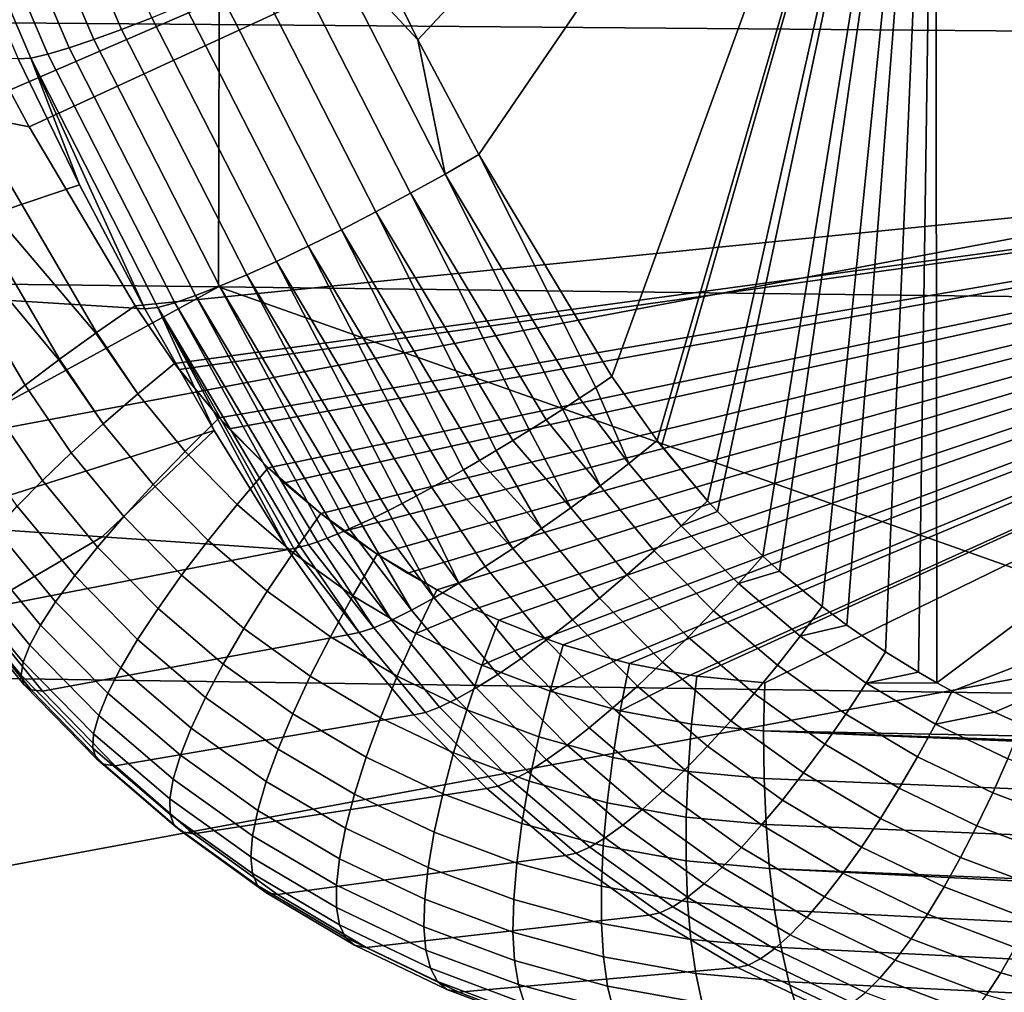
# Model space of a CAD drawing. Header units: metres. Extents: x -167 to 28, y -50 to 27.
# Tile 39 of 256: x -110.49 to -108.09, y -6.58 to -4.21. Entities that reach past the tile are written whole.
import ezdxf

# ---------------------------------------------------------------- set-up
doc = ezdxf.new("R2010")
doc.units = ezdxf.units.M
doc.layers.add('solid_12_065_011_XXX', color=7, linetype='CONTINUOUS')

msp = doc.modelspace()

# ---------------------------------------------------------------- linework, layer by layer
at = {"layer": 'solid_12_065_011_XXX'}
for points in [[(-110.650978, -4.116133, 175.22879), (-106.589455, -2.690446, 174.044479), (-110.510956, -4.386695, 175.19165)], [(-106.589455, -2.690446, 174.044479), (-110.462395, -4.475636, 175.178802), (-110.510956, -4.386695, 175.19165)], [(-106.589455, -2.690446, 174.044479), (-105.903053, -4.480141, 173.880936), (-110.204575, -4.912503, 175.110916), (-110.462395, -4.475636, 175.178802)], [(-109.654846, -3.979174, 179.814453), (-109.515388, -4.263647, 179.781662), (-108.254448, -2.914276, 179.447708)], [(-109.515388, -4.263647, 179.781662), (-109.366646, -4.54296, 179.746277), (-108.254448, -2.914276, 179.447708)], [(-109.366646, -4.54296, 179.746277), (-109.042732, -5.084294, 179.667694), (-108.254448, -2.914276, 179.447708)], [(-108.932396, -5.240681, 179.64035), (-108.254448, -2.914276, 179.447708), (-109.042732, -5.084294, 179.667694)], [(-108.932396, -5.240681, 179.64035), (-108.921875, -5.254239, 179.637711), (-108.254448, -2.914276, 179.447708)], [(-108.921875, -5.254239, 179.637711), (-108.809555, -5.387059, 179.609436), (-108.254448, -2.914276, 179.447708)], [(-108.809555, -5.387059, 179.609436), (-108.78537, -5.413125, 179.603287), (-108.254448, -2.914276, 179.447708)], [(-108.78537, -5.413125, 179.603287), (-108.675209, -5.522203, 179.575165), (-108.254448, -2.914276, 179.447708)], [(-108.675209, -5.522203, 179.575165), (-108.634422, -5.558995, 179.564697), (-108.254448, -2.914276, 179.447708)], [(-108.634422, -5.558995, 179.564697), (-108.530319, -5.645149, 179.537796), (-108.254448, -2.914276, 179.447708)], [(-108.530319, -5.645149, 179.537796), (-108.47049, -5.69009, 179.522263), (-108.254448, -2.914276, 179.447708)], [(-108.47049, -5.69009, 179.522263), (-108.375946, -5.754987, 179.497589), (-108.254448, -2.914276, 179.447708)], [(-108.375946, -5.754987, 179.497589), (-108.295235, -5.804942, 179.47641), (-108.254448, -2.914276, 179.447708)], [(-108.295235, -5.804942, 179.47641), (-108.250771, -5.830467, 179.464722), (-108.254448, -2.914276, 179.447708)], [(-108.254448, -2.914276, 179.447708), (-108.250771, -5.830467, 179.464722), (-105.968872, -4.114941, 178.862076), (-105.968513, -3.73424, 178.863525)], [(-110.980637, -3.166203, 116.259666), (-110.925461, -4.219628, 116.18045), (-105.488808, -4.263529, 114.783432), (-105.55555, -3.199338, 114.869484)], [(-110.502647, -3.621192, 179.733841), (-110.237762, -4.23883, 179.673996), (-110.163475, -4.210103, 179.728531), (-110.426735, -3.596582, 179.788147)], [(-110.571709, -3.642285, 179.669785), (-110.305489, -4.263433, 179.609772), (-110.237762, -4.23883, 179.673996), (-110.502647, -3.621192, 179.733841)], [(-110.632774, -3.659511, 179.597046), (-110.365524, -4.283506, 179.536896), (-110.305489, -4.263433, 179.609772), (-110.571709, -3.642285, 179.669785)], [(-110.68483, -3.672585, 179.516815), (-110.41687, -4.298716, 179.456589), (-110.365524, -4.283506, 179.536896), (-110.632774, -3.659511, 179.597046)], [(-110.458687, -4.308812, 179.370163), (-110.727028, -3.681289, 179.430435), (-110.757332, -3.681087, 179.349884), (-110.4897, -4.310255, 179.286591)], [(-110.727028, -3.681289, 179.430435), (-110.458687, -4.308812, 179.370163), (-110.41687, -4.298716, 179.456589), (-110.68483, -3.672585, 179.516815)], [(-114.784805, -4.807342, 95.636803), (-114.739647, -3.851622, 95.490051), (-109.998962, -3.898268, 93.837311), (-110.001625, -4.865628, 93.975845)], [(-110.001625, -4.865628, 93.975845), (-109.998962, -3.898268, 93.837311), (-105.25827, -3.944981, 92.184563), (-105.218452, -4.923999, 92.31488)], [(-109.739189, -4.023205, 179.830338), (-109.515388, -4.263647, 179.781662), (-109.654846, -3.979174, 179.814453)], [(-109.826431, -4.064338, 179.834213), (-109.533089, -4.637919, 179.765259), (-109.448784, -4.59103, 179.761856), (-109.739189, -4.023205, 179.830338)], [(-109.739189, -4.023205, 179.830338), (-109.448784, -4.59103, 179.761856), (-109.515388, -4.263647, 179.781662)], [(-109.913918, -4.104239, 179.825729), (-109.617767, -4.683388, 179.756317), (-109.533089, -4.637919, 179.765259), (-109.826431, -4.064338, 179.834213)], [(-110.000198, -4.142246, 179.805023), (-109.701416, -4.726681, 179.735199), (-109.617767, -4.683388, 179.756317), (-109.913918, -4.104239, 179.825729)], [(-108.213272, -5.85094, 179.454834), (-105.969826, -4.98147, 178.858261), (-105.968872, -4.114941, 178.862076), (-108.250771, -5.830467, 179.464722)], [(-110.083847, -4.17773, 179.772446), (-109.782654, -4.767084, 179.702225), (-109.701416, -4.726681, 179.735199), (-110.000198, -4.142246, 179.805023)], [(-110.163475, -4.210103, 179.728531), (-109.860123, -4.803926, 179.657974), (-109.782654, -4.767084, 179.702225), (-110.083847, -4.17773, 179.772446)], [(-105.488808, -4.263529, 114.783432), (-110.925461, -4.219628, 116.18045), (-110.852455, -5.271993, 116.077911)], [(-110.237762, -4.23883, 179.673996), (-109.932549, -4.836596, 179.603165), (-109.860123, -4.803926, 179.657974), (-110.163475, -4.210103, 179.728531)], [(-110.305489, -4.263433, 179.609772), (-109.998734, -4.864555, 179.538696), (-109.932549, -4.836596, 179.603165), (-110.237762, -4.23883, 179.673996)], [(-110.340347, -4.617538, 179.250702), (-110.4897, -4.310255, 179.286591), (-111.370361, -4.261992, 176.489624), (-111.071732, -4.864363, 176.409042)], [(-105.488808, -4.263529, 114.783432), (-110.852455, -5.271993, 116.077911), (-110.763664, -6.323331, 115.952431), (-105.400581, -5.326576, 114.671982)], [(-110.365524, -4.283506, 179.536896), (-110.057579, -4.887339, 179.465652), (-109.998734, -4.864555, 179.538696), (-110.305489, -4.263433, 179.609772)], [(-109.448784, -4.59103, 179.761856), (-109.366646, -4.54296, 179.746277), (-109.515388, -4.263647, 179.781662)], [(-110.41687, -4.298716, 179.456589), (-110.108101, -4.904569, 179.385223), (-110.057579, -4.887339, 179.465652), (-110.365524, -4.283506, 179.536896)], [(-110.458687, -4.308812, 179.370163), (-110.4897, -4.310255, 179.286591), (-110.340347, -4.617538, 179.250702)], [(-110.458687, -4.308812, 179.370163), (-110.149475, -4.915962, 179.298767), (-110.108101, -4.904569, 179.385223), (-110.41687, -4.298716, 179.456589)], [(-110.458687, -4.308812, 179.370163), (-110.340347, -4.617538, 179.250702), (-110.180878, -4.919446, 179.21199)], [(-110.458687, -4.308812, 179.370163), (-110.180878, -4.919446, 179.21199), (-110.149475, -4.915962, 179.298767)], [(-110.608635, -4.446749, 175.2276), (-110.510956, -4.386695, 175.19165), (-110.462395, -4.475636, 175.178802)], [(-110.608635, -4.446749, 175.2276), (-110.298203, -4.977053, 175.145615), (-110.300285, -4.978517, 175.146561), (-110.703247, -4.504896, 175.278015)], [(-110.298203, -4.977053, 175.145615), (-110.608635, -4.446749, 175.2276), (-110.462395, -4.475636, 175.178802), (-110.204575, -4.912503, 175.110916)], [(-105.903053, -4.480141, 173.880936), (-110.108238, -5.052477, 175.085541), (-110.204575, -4.912503, 175.110916)], [(-105.903053, -4.480141, 173.880936), (-110.096802, -5.067542, 175.08252), (-110.108238, -5.052477, 175.085541)], [(-105.903053, -4.480141, 173.880936), (-109.999664, -5.184825, 175.056747), (-110.096802, -5.067542, 175.08252)], [(-105.903053, -4.480141, 173.880936), (-109.975288, -5.211597, 175.050262), (-109.999664, -5.184825, 175.056747)], [(-105.903053, -4.480141, 173.880936), (-109.880615, -5.307045, 175.024994), (-109.975288, -5.211597, 175.050262)], [(-105.903053, -4.480141, 173.880936), (-109.841293, -5.343115, 175.014465), (-109.880615, -5.307045, 175.024994)], [(-105.903053, -4.480141, 173.880936), (-109.751938, -5.418273, 174.990494), (-109.841293, -5.343115, 175.014465)], [(-105.903053, -4.480141, 173.880936), (-109.696045, -5.460926, 174.975464), (-109.751938, -5.418273, 174.990494)], [(-105.903053, -4.480141, 173.880936), (-109.614624, -5.517662, 174.953506), (-109.696045, -5.460926, 174.975464)], [(-105.903053, -4.480141, 173.880936), (-109.540932, -5.563939, 174.933578), (-109.614624, -5.517662, 174.953506)], [(-105.903053, -4.480141, 173.880936), (-109.469673, -5.604472, 174.914276), (-109.540932, -5.563939, 174.933578)], [(-105.903053, -4.480141, 173.880936), (-109.377388, -5.651243, 174.889191), (-109.469673, -5.604472, 174.914276)], [(-105.903053, -4.480141, 173.880936), (-109.318184, -5.678048, 174.873077), (-109.377388, -5.651243, 174.889191)], [(-105.903053, -4.480141, 173.880936), (-109.206917, -5.722076, 174.842682), (-109.318184, -5.678048, 174.873077)], [(-105.903053, -4.480141, 173.880936), (-109.161285, -5.737838, 174.8302), (-109.206917, -5.722076, 174.842682)], [(-105.903053, -4.480141, 173.880936), (-109.031128, -5.775821, 174.794449), (-109.161285, -5.737838, 174.8302)], [(-105.903053, -4.480141, 173.880936), (-109.000168, -5.78338, 174.785919), (-109.031128, -5.775821, 174.794449)], [(-105.903053, -4.480141, 173.880936), (-108.851601, -5.81204, 174.744873), (-109.000168, -5.78338, 174.785919)], [(-105.903053, -4.480141, 173.880936), (-108.835991, -5.814333, 174.740555), (-108.851601, -5.81204, 174.744873)], [(-105.903053, -4.480141, 173.880936), (-108.670227, -5.830436, 174.694458), (-108.835991, -5.814333, 174.740555)], [(-108.672966, -5.948122, 174.704987), (-108.670227, -5.830436, 174.694458), (-105.903053, -4.480141, 173.880936), (-105.033592, -6.019714, 173.681107)], [(-110.703247, -4.504896, 175.278015), (-110.388855, -5.042124, 175.194809), (-110.390549, -5.043369, 175.195908), (-110.790901, -4.561156, 175.341446)], [(-110.703247, -4.504896, 175.278015), (-110.300285, -4.978517, 175.146561), (-110.388855, -5.042124, 175.194809)], [(-109.448784, -4.59103, 179.761856), (-109.121796, -5.137379, 179.682724), (-109.081955, -5.11088, 179.676727), (-109.366646, -4.54296, 179.746277)], [(-109.081955, -5.11088, 179.676727), (-109.042732, -5.084294, 179.667694), (-109.366646, -4.54296, 179.746277)], [(-110.548538, -5.164987, 175.331482), (-110.870316, -4.614694, 175.416962), (-110.790901, -4.561156, 175.341446), (-110.472717, -5.105081, 175.25708)], [(-110.790901, -4.561156, 175.341446), (-110.390549, -5.043369, 175.195908), (-110.472717, -5.105081, 175.25708)], [(-109.533089, -4.637919, 179.765259), (-109.202805, -5.189789, 179.685532), (-109.162125, -5.163715, 179.685669), (-109.448784, -4.59103, 179.761856)], [(-109.448784, -4.59103, 179.761856), (-109.162125, -5.163715, 179.685669), (-109.121796, -5.137379, 179.682724)], [(-110.180878, -4.919446, 179.21199), (-110.340347, -4.617538, 179.250702), (-111.071732, -4.864363, 176.409042)], [(-109.617767, -4.683388, 179.756317), (-109.284332, -5.24059, 179.676025), (-109.243477, -5.215376, 179.682327), (-109.533089, -4.637919, 179.765259)], [(-109.533089, -4.637919, 179.765259), (-109.243477, -5.215376, 179.682327), (-109.202805, -5.189789, 179.685532)], [(-109.701416, -4.726681, 179.735199), (-109.365021, -5.288939, 179.654373), (-109.324669, -5.265007, 179.666748), (-109.617767, -4.683388, 179.756317)], [(-109.617767, -4.683388, 179.756317), (-109.324669, -5.265007, 179.666748), (-109.284332, -5.24059, 179.676025)], [(-109.782654, -4.767084, 179.702225), (-109.443535, -5.334036, 179.620926), (-109.404366, -5.31179, 179.639206), (-109.701416, -4.726681, 179.735199)], [(-109.701416, -4.726681, 179.735199), (-109.404366, -5.31179, 179.639206), (-109.365021, -5.288939, 179.654373)], [(-109.860123, -4.803926, 179.657974), (-109.518578, -5.375134, 179.576233), (-109.481239, -5.354948, 179.600128), (-109.782654, -4.767084, 179.702225)], [(-109.782654, -4.767084, 179.702225), (-109.481239, -5.354948, 179.600128), (-109.443535, -5.334036, 179.620926)], [(-111.717056, -5.803256, 94.736252), (-114.784805, -4.807342, 95.636803), (-110.001625, -4.865628, 93.975845)], [(-109.554024, -5.393771, 179.550201), (-109.860123, -4.803926, 179.657974), (-109.932549, -4.836596, 179.603165), (-109.588905, -5.411552, 179.521057)], [(-109.860123, -4.803926, 179.657974), (-109.554024, -5.393771, 179.550201), (-109.518578, -5.375134, 179.576233)], [(-109.621513, -5.427615, 179.490219), (-109.932549, -4.836596, 179.603165), (-109.998734, -4.864555, 179.538696), (-109.653351, -5.442688, 179.456284)], [(-109.932549, -4.836596, 179.603165), (-109.621513, -5.427615, 179.490219), (-109.588905, -5.411552, 179.521057)], [(-107.165474, -5.869112, 93.16333), (-111.717056, -5.803256, 94.736252), (-110.001625, -4.865628, 93.975845)], [(-110.011536, -5.215576, 179.170364), (-110.180878, -4.919446, 179.21199), (-111.071732, -4.864363, 176.409042), (-110.73423, -5.444395, 176.318695)], [(-109.682602, -5.455921, 179.421188), (-109.998734, -4.864555, 179.538696), (-110.057579, -4.887339, 179.465652), (-109.710846, -5.468025, 179.383011)], [(-107.165474, -5.869112, 93.16333), (-110.001625, -4.865628, 93.975845), (-105.218452, -4.923999, 92.31488)], [(-109.998734, -4.864555, 179.538696), (-109.682602, -5.455921, 179.421188), (-109.653351, -5.442688, 179.456284)], [(-109.736259, -5.478223, 179.344238), (-110.057579, -4.887339, 179.465652), (-110.108101, -4.904569, 179.385223), (-109.760437, -5.487145, 179.302444)], [(-110.057579, -4.887339, 179.465652), (-109.736259, -5.478223, 179.344238), (-109.710846, -5.468025, 179.383011)], [(-110.197937, -5.126795, 175.119568), (-110.298203, -4.977053, 175.145615), (-110.204575, -4.912503, 175.110916), (-110.108238, -5.052477, 175.085541)], [(-110.149475, -4.915962, 179.298767), (-110.180878, -4.919446, 179.21199), (-110.011536, -5.215576, 179.170364)], [(-109.781624, -5.49415, 179.260651), (-110.108101, -4.904569, 179.385223), (-110.149475, -4.915962, 179.298767), (-109.801308, -5.49973, 179.215897)], [(-110.149475, -4.915962, 179.298767), (-110.011536, -5.215576, 179.170364), (-109.832535, -5.505572, 179.12587)], [(-110.149475, -4.915962, 179.298767), (-109.832535, -5.505572, 179.12587), (-109.817924, -5.50344, 179.171799)], [(-110.149475, -4.915962, 179.298767), (-109.817924, -5.50344, 179.171799), (-109.801308, -5.49973, 179.215897)], [(-110.108101, -4.904569, 179.385223), (-109.781624, -5.49415, 179.260651), (-109.760437, -5.487145, 179.302444)], [(-110.300285, -4.978517, 175.146561), (-110.197937, -5.126795, 175.119568), (-110.282318, -5.199795, 175.167267), (-110.388855, -5.042124, 175.194809)], [(-110.300285, -4.978517, 175.146561), (-110.298203, -4.977053, 175.145615), (-110.197937, -5.126795, 175.119568)], [(-108.213272, -5.85094, 179.454834), (-108.110596, -5.902273, 179.427689), (-105.969826, -4.98147, 178.858261)], [(-108.110596, -5.902273, 179.427689), (-108.043434, -5.932287, 179.409882), (-105.969826, -4.98147, 178.858261)], [(-110.390549, -5.043369, 175.195908), (-110.282318, -5.199795, 175.167267), (-110.36013, -5.270432, 175.227921), (-110.472717, -5.105081, 175.25708)], [(-110.390549, -5.043369, 175.195908), (-110.388855, -5.042124, 175.194809), (-110.282318, -5.199795, 175.167267)], [(-110.082642, -5.266888, 175.088974), (-110.197937, -5.126795, 175.119568), (-110.108238, -5.052477, 175.085541), (-109.999664, -5.184825, 175.056747)], [(-109.999664, -5.184825, 175.056747), (-110.108238, -5.052477, 175.085541), (-110.096802, -5.067542, 175.08252)], [(-109.001144, -5.296101, 179.653656), (-108.932396, -5.240681, 179.64035), (-109.042732, -5.084294, 179.667694), (-109.081955, -5.11088, 179.676727)], [(-110.472717, -5.105081, 175.25708), (-110.36013, -5.270432, 175.227921), (-110.430222, -5.337665, 175.300644), (-110.548538, -5.164987, 175.331482)], [(-110.197937, -5.126795, 175.119568), (-110.082642, -5.266888, 175.088974), (-110.160416, -5.347527, 175.134811), (-110.282318, -5.199795, 175.167267)], [(-109.081955, -5.11088, 179.676727), (-109.121796, -5.137379, 179.682724), (-109.001144, -5.296101, 179.653656)], [(-109.121796, -5.137379, 179.682724), (-109.162125, -5.163715, 179.685669), (-109.071678, -5.350785, 179.656509), (-109.001144, -5.296101, 179.653656)], [(-110.548538, -5.164987, 175.331482), (-110.430222, -5.337665, 175.300644), (-110.491577, -5.400504, 175.384369), (-110.615196, -5.220951, 175.416916)], [(-109.162125, -5.163715, 179.685669), (-109.202805, -5.189789, 179.685532), (-109.071678, -5.350785, 179.656509)], [(-110.282318, -5.199795, 175.167267), (-110.160416, -5.347527, 175.134811), (-110.231857, -5.425578, 175.193619), (-110.36013, -5.270432, 175.227921)], [(-109.956238, -5.396216, 175.055237), (-110.082642, -5.266888, 175.088974), (-109.999664, -5.184825, 175.056747), (-109.880615, -5.307045, 175.024994)], [(-109.880615, -5.307045, 175.024994), (-109.999664, -5.184825, 175.056747), (-109.975288, -5.211597, 175.050262)], [(-109.202805, -5.189789, 179.685532), (-109.243477, -5.215376, 179.682327), (-109.14296, -5.404025, 179.648849), (-109.071678, -5.350785, 179.656509)], [(-110.011536, -5.215576, 179.170364), (-110.73423, -5.444395, 176.318695), (-110.284828, -5.474884, 177.718063)], [(-110.011536, -5.215576, 179.170364), (-110.284828, -5.474884, 177.718063), (-109.832535, -5.505572, 179.12587)], [(-109.243477, -5.215376, 179.682327), (-109.284332, -5.24059, 179.676025), (-109.14296, -5.404025, 179.648849)], [(-109.284332, -5.24059, 179.676025), (-109.324669, -5.265007, 179.666748), (-109.213966, -5.455067, 179.630798), (-109.14296, -5.404025, 179.648849)], [(-108.873642, -5.448444, 179.621567), (-108.809555, -5.387059, 179.609436), (-108.932396, -5.240681, 179.64035), (-109.001144, -5.296101, 179.653656)], [(-108.932396, -5.240681, 179.64035), (-108.809555, -5.387059, 179.609436), (-108.921875, -5.254239, 179.637711)], [(-110.36013, -5.270432, 175.227921), (-110.231857, -5.425578, 175.193619), (-110.295914, -5.499897, 175.264511), (-110.430222, -5.337665, 175.300644)], [(-110.082642, -5.266888, 175.088974), (-109.956238, -5.396216, 175.055237), (-110.026802, -5.483846, 175.099075), (-110.160416, -5.347527, 175.134811)], [(-109.324669, -5.265007, 179.666748), (-109.365021, -5.288939, 179.654373), (-109.213966, -5.455067, 179.630798)], [(-109.365021, -5.288939, 179.654373), (-109.404366, -5.31179, 179.639206), (-109.283707, -5.503186, 179.6026), (-109.213966, -5.455067, 179.630798)], [(-108.939621, -5.50899, 179.623199), (-108.873642, -5.448444, 179.621567), (-109.001144, -5.296101, 179.653656), (-109.071678, -5.350785, 179.656509)], [(-109.819672, -5.513823, 175.018616), (-109.956238, -5.396216, 175.055237), (-109.880615, -5.307045, 175.024994), (-109.751938, -5.418273, 174.990494)], [(-109.751938, -5.418273, 174.990494), (-109.880615, -5.307045, 175.024994), (-109.841293, -5.343115, 175.014465)], [(-109.404366, -5.31179, 179.639206), (-109.443535, -5.334036, 179.620926), (-109.283707, -5.503186, 179.6026)], [(-105.400581, -5.326576, 114.671982), (-110.763664, -6.323331, 115.952431), (-110.658554, -7.373691, 115.803711), (-105.293266, -6.388539, 114.535576)], [(-110.430222, -5.337665, 175.300644), (-110.295914, -5.499897, 175.264511), (-110.351646, -5.569396, 175.346466), (-110.491577, -5.400504, 175.384369)], [(-110.160416, -5.347527, 175.134811), (-110.026802, -5.483846, 175.099075), (-110.091278, -5.568685, 175.155853), (-110.231857, -5.425578, 175.193619)], [(-109.443535, -5.334036, 179.620926), (-109.481239, -5.354948, 179.600128), (-109.351181, -5.547701, 179.564667), (-109.283707, -5.503186, 179.6026)], [(-109.481239, -5.354948, 179.600128), (-109.518578, -5.375134, 179.576233), (-109.415428, -5.587981, 179.517517), (-109.351181, -5.547701, 179.564667)], [(-109.006485, -5.56791, 179.614319), (-108.939621, -5.50899, 179.623199), (-109.071678, -5.350785, 179.656509), (-109.14296, -5.404025, 179.648849)], [(-109.956238, -5.396216, 175.055237), (-109.819672, -5.513823, 175.018616), (-109.882484, -5.607746, 175.060287), (-110.026802, -5.483846, 175.099075)], [(-109.554024, -5.393771, 179.550201), (-109.588905, -5.411552, 179.521057), (-109.475555, -5.623454, 179.461838), (-109.415428, -5.587981, 179.517517)], [(-109.518578, -5.375134, 179.576233), (-109.554024, -5.393771, 179.550201), (-109.415428, -5.587981, 179.517517)], [(-108.873642, -5.448444, 179.621567), (-108.78537, -5.413125, 179.603287), (-108.809555, -5.387059, 179.609436)], [(-110.491577, -5.400504, 175.384369), (-110.351646, -5.569396, 175.346466), (-110.398247, -5.633055, 175.438278), (-110.543282, -5.458026, 175.477859)], [(-109.673973, -5.618837, 174.97937), (-109.819672, -5.513823, 175.018616), (-109.751938, -5.418273, 174.990494), (-109.614624, -5.517662, 174.953506)], [(-109.614624, -5.517662, 174.953506), (-109.751938, -5.418273, 174.990494), (-109.696045, -5.460926, 174.975464)], [(-109.588905, -5.411552, 179.521057), (-109.621513, -5.427615, 179.490219), (-109.475555, -5.623454, 179.461838)], [(-109.07328, -5.624365, 179.595016), (-109.006485, -5.56791, 179.614319), (-109.14296, -5.404025, 179.648849), (-109.213966, -5.455067, 179.630798)], [(-108.734169, -5.589098, 179.585983), (-108.675209, -5.522203, 179.575165), (-108.78537, -5.413125, 179.603287), (-108.873642, -5.448444, 179.621567)], [(-110.591362, -5.653331, 176.277496), (-110.284828, -5.474884, 177.718063), (-110.73423, -5.444395, 176.318695)], [(-110.231857, -5.425578, 175.193619), (-110.091278, -5.568685, 175.155853), (-110.148735, -5.649495, 175.224762), (-110.295914, -5.499897, 175.264511)], [(-109.653351, -5.442688, 179.456284), (-109.682602, -5.455921, 179.421188), (-109.530701, -5.653618, 179.398407)], [(-109.621513, -5.427615, 179.490219), (-109.653351, -5.442688, 179.456284), (-109.530701, -5.653618, 179.398407), (-109.475555, -5.623454, 179.461838)], [(-110.543282, -5.458026, 175.477859), (-110.398247, -5.633055, 175.438278), (-110.435028, -5.689942, 175.538605), (-110.584579, -5.509382, 175.579742)], [(-109.710846, -5.468025, 179.383011), (-109.736259, -5.478223, 179.344238), (-109.580078, -5.678046, 179.32814)], [(-109.682602, -5.455921, 179.421188), (-109.710846, -5.468025, 179.383011), (-109.580078, -5.678046, 179.32814), (-109.530701, -5.653618, 179.398407)], [(-109.139061, -5.67755, 179.565582), (-109.07328, -5.624365, 179.595016), (-109.213966, -5.455067, 179.630798), (-109.283707, -5.503186, 179.6026)], [(-108.795113, -5.655085, 179.586273), (-108.734169, -5.589098, 179.585983), (-108.873642, -5.448444, 179.621567), (-108.939621, -5.50899, 179.623199)], [(-110.591362, -5.653331, 176.277496), (-109.832535, -5.505572, 179.12587), (-110.284828, -5.474884, 177.718063)], [(-110.026802, -5.483846, 175.099075), (-109.882484, -5.607746, 175.060287), (-109.939468, -5.698698, 175.114914), (-110.091278, -5.568685, 175.155853)], [(-109.781624, -5.49415, 179.260651), (-109.801308, -5.49973, 179.215897), (-109.658836, -5.708393, 179.171112), (-109.622993, -5.696391, 179.252014)], [(-109.760437, -5.487145, 179.302444), (-109.781624, -5.49415, 179.260651), (-109.622993, -5.696391, 179.252014)], [(-109.736259, -5.478223, 179.344238), (-109.760437, -5.487145, 179.302444), (-109.622993, -5.696391, 179.252014), (-109.580078, -5.678046, 179.32814)], [(-110.584579, -5.509382, 175.579742), (-110.435028, -5.689942, 175.538605), (-110.461449, -5.739224, 175.645966), (-110.614861, -5.553817, 175.688522)], [(-110.430183, -5.850717, 176.231018), (-109.687103, -5.71388, 179.086594), (-109.832535, -5.505572, 179.12587), (-110.591362, -5.653331, 176.277496)], [(-110.295914, -5.499897, 175.264511), (-110.148735, -5.649495, 175.224762), (-110.198318, -5.7251, 175.304794), (-110.351646, -5.569396, 175.346466)], [(-109.819672, -5.513823, 175.018616), (-109.673973, -5.618837, 174.97937), (-109.728546, -5.718314, 175.018753), (-109.882484, -5.607746, 175.060287)], [(-109.817924, -5.50344, 179.171799), (-109.832535, -5.505572, 179.12587), (-109.687103, -5.71388, 179.086594), (-109.658836, -5.708393, 179.171112)], [(-109.801308, -5.49973, 179.215897), (-109.817924, -5.50344, 179.171799), (-109.658836, -5.708393, 179.171112)], [(-109.520226, -5.710484, 174.937775), (-109.673973, -5.618837, 174.97937), (-109.614624, -5.517662, 174.953506), (-109.469673, -5.604472, 174.914276)], [(-109.469673, -5.604472, 174.914276), (-109.614624, -5.517662, 174.953506), (-109.540932, -5.563939, 174.933578)], [(-109.202881, -5.726705, 179.526443), (-109.139061, -5.67755, 179.565582), (-109.283707, -5.503186, 179.6026), (-109.351181, -5.547701, 179.564667)], [(-108.857101, -5.719275, 179.575989), (-108.795113, -5.655085, 179.586273), (-108.939621, -5.50899, 179.623199), (-109.006485, -5.56791, 179.614319)], [(-108.734169, -5.589098, 179.585983), (-108.634422, -5.558995, 179.564697), (-108.675209, -5.522203, 179.575165)], [(-110.614861, -5.553817, 175.688522), (-110.461449, -5.739224, 175.645966), (-110.477119, -5.780178, 175.758789), (-110.633675, -5.590676, 175.802582)], [(-109.263832, -5.771131, 179.478149), (-109.202881, -5.726705, 179.526443), (-109.351181, -5.547701, 179.564667), (-109.415428, -5.587981, 179.517517)], [(-108.58374, -5.717073, 179.54715), (-108.530319, -5.645149, 179.537796), (-108.634422, -5.558995, 179.564697), (-108.734169, -5.589098, 179.585983)], [(-110.351646, -5.569396, 175.346466), (-110.198318, -5.7251, 175.304794), (-110.239326, -5.794395, 175.394775), (-110.398247, -5.633055, 175.438278)], [(-110.091278, -5.568685, 175.155853), (-109.939468, -5.698698, 175.114914), (-109.989807, -5.785359, 175.181702), (-110.148735, -5.649495, 175.224762)], [(-109.321053, -5.810193, 179.421387), (-109.263832, -5.771131, 179.478149), (-109.415428, -5.587981, 179.517517), (-109.475555, -5.623454, 179.461838)], [(-108.919243, -5.780746, 179.555313), (-108.857101, -5.719275, 179.575989), (-109.006485, -5.56791, 179.614319), (-109.07328, -5.624365, 179.595016)], [(-108.639198, -5.788038, 179.545929), (-108.58374, -5.717073, 179.54715), (-108.734169, -5.589098, 179.585983), (-108.795113, -5.655085, 179.586273)], [(-110.633675, -5.590676, 175.802582), (-110.477119, -5.780178, 175.758789), (-110.481819, -5.812204, 175.875427), (-110.640747, -5.619417, 175.920258)], [(-109.882484, -5.607746, 175.060287), (-109.728546, -5.718314, 175.018753), (-109.777573, -5.814663, 175.071091), (-109.939468, -5.698698, 175.114914)], [(-109.520226, -5.710484, 174.937775), (-109.469673, -5.604472, 174.914276), (-109.377388, -5.651243, 174.889191)], [(-110.640747, -5.619417, 175.920258), (-110.481819, -5.812204, 175.875427), (-110.475479, -5.834834, 175.994186), (-110.635979, -5.639616, 176.03981)], [(-110.398247, -5.633055, 175.438278), (-110.239326, -5.794395, 175.394775), (-110.271141, -5.856372, 175.493393), (-110.435028, -5.689942, 175.538605)], [(-109.673973, -5.618837, 174.97937), (-109.520226, -5.710484, 174.937775), (-109.566154, -5.814739, 174.974762), (-109.728546, -5.718314, 175.018753)], [(-109.373718, -5.843335, 179.356964), (-109.321053, -5.810193, 179.421387), (-109.475555, -5.623454, 179.461838), (-109.530701, -5.653618, 179.398407)], [(-108.980652, -5.838618, 179.524521), (-108.919243, -5.780746, 179.555313), (-109.07328, -5.624365, 179.595016), (-109.139061, -5.67755, 179.565582)], [(-110.635979, -5.639616, 176.03981), (-110.475479, -5.834834, 175.994186), (-110.458183, -5.847734, 176.113297), (-110.619438, -5.650977, 176.15947)], [(-110.458183, -5.847734, 176.113297), (-110.430183, -5.850717, 176.231018), (-110.591362, -5.653331, 176.277496), (-110.619438, -5.650977, 176.15947)], [(-110.148735, -5.649495, 175.224762), (-109.989807, -5.785359, 175.181702), (-110.032768, -5.866473, 175.259659), (-110.198318, -5.7251, 175.304794)], [(-109.421074, -5.870083, 179.285812), (-109.373718, -5.843335, 179.356964), (-109.530701, -5.653618, 179.398407), (-109.580078, -5.678046, 179.32814)], [(-109.359589, -5.788084, 174.894119), (-109.520226, -5.710484, 174.937775), (-109.377388, -5.651243, 174.889191), (-109.318184, -5.678048, 174.873077)], [(-108.695877, -5.857043, 179.534134), (-108.639198, -5.788038, 179.545929), (-108.795113, -5.655085, 179.586273), (-108.857101, -5.719275, 179.575989)], [(-108.58374, -5.717073, 179.54715), (-108.47049, -5.69009, 179.522263), (-108.530319, -5.645149, 179.537796)], [(-109.462456, -5.890058, 179.208939), (-109.421074, -5.870083, 179.285812), (-109.580078, -5.678046, 179.32814), (-109.622993, -5.696391, 179.252014)], [(-109.359589, -5.788084, 174.894119), (-109.318184, -5.678048, 174.873077), (-109.206917, -5.722076, 174.842682)], [(-109.040451, -5.892059, 179.484055), (-108.980652, -5.838618, 179.524521), (-109.139061, -5.67755, 179.565582), (-109.202881, -5.726705, 179.526443)], [(-110.435028, -5.689942, 175.538605), (-110.271141, -5.856372, 175.493393), (-110.293312, -5.910126, 175.599228), (-110.461449, -5.739224, 175.645966)], [(-109.939468, -5.698698, 175.114914), (-109.777573, -5.814663, 175.071091), (-109.820351, -5.906495, 175.135605), (-109.989807, -5.785359, 175.181702)], [(-109.658836, -5.708393, 179.171112), (-109.687103, -5.71388, 179.086594), (-109.525017, -5.908642, 179.042465), (-109.497269, -5.902972, 179.127426)], [(-109.497269, -5.902972, 179.127426), (-109.462456, -5.890058, 179.208939), (-109.622993, -5.696391, 179.252014), (-109.658836, -5.708393, 179.171112)], [(-108.423401, -5.831436, 179.505325), (-108.375946, -5.754987, 179.497589), (-108.47049, -5.69009, 179.522263), (-108.58374, -5.717073, 179.54715)], [(-110.253265, -6.03291, 176.179993), (-109.525017, -5.908642, 179.042465), (-109.687103, -5.71388, 179.086594), (-110.430183, -5.850717, 176.231018)], [(-110.198318, -5.7251, 175.304794), (-110.032768, -5.866473, 175.259659), (-110.067734, -5.940863, 175.347672), (-110.239326, -5.794395, 175.394775)], [(-109.728546, -5.718314, 175.018753), (-109.566154, -5.814739, 174.974762), (-109.606819, -5.915734, 175.024673), (-109.777573, -5.814663, 175.071091)], [(-109.520226, -5.710484, 174.937775), (-109.359589, -5.788084, 174.894119), (-109.39653, -5.896313, 174.928604), (-109.566154, -5.814739, 174.974762)], [(-109.193268, -5.851062, 174.848694), (-109.359589, -5.788084, 174.894119), (-109.206917, -5.722076, 174.842682), (-109.161285, -5.737838, 174.8302)], [(-109.097771, -5.940304, 179.434509), (-109.040451, -5.892059, 179.484055), (-109.202881, -5.726705, 179.526443), (-109.263832, -5.771131, 179.478149)], [(-108.752953, -5.923094, 179.511932), (-108.695877, -5.857043, 179.534134), (-108.857101, -5.719275, 179.575989), (-108.919243, -5.780746, 179.555313)], [(-108.472969, -5.906872, 179.502457), (-108.423401, -5.831436, 179.505325), (-108.58374, -5.717073, 179.54715), (-108.639198, -5.788038, 179.545929)], [(-110.461449, -5.739224, 175.645966), (-110.293312, -5.910126, 175.599228), (-110.305511, -5.954874, 175.710709), (-110.477119, -5.780178, 175.758789)], [(-109.193268, -5.851062, 174.848694), (-109.161285, -5.737838, 174.8302), (-109.031128, -5.775821, 174.794449)], [(-108.423401, -5.831436, 179.505325), (-108.295235, -5.804942, 179.47641), (-108.375946, -5.754987, 179.497589)], [(-110.477119, -5.780178, 175.758789), (-110.305511, -5.954874, 175.710709), (-110.307564, -5.989963, 175.826218), (-110.481819, -5.812204, 175.875427)], [(-109.151794, -5.982661, 179.376572), (-109.097771, -5.940304, 179.434509), (-109.263832, -5.771131, 179.478149), (-109.321053, -5.810193, 179.421387)], [(-109.022507, -5.898949, 174.801804), (-109.193268, -5.851062, 174.848694), (-109.031128, -5.775821, 174.794449), (-109.000168, -5.78338, 174.785919)], [(-108.809608, -5.985239, 179.47966), (-108.752953, -5.923094, 179.511932), (-108.919243, -5.780746, 179.555313), (-108.980652, -5.838618, 179.524521)], [(-111.755157, -6.755394, 94.943283), (-111.717056, -5.803256, 94.736252), (-107.165474, -5.869112, 93.16333), (-107.144234, -6.832164, 93.35894)], [(-110.239326, -5.794395, 175.394775), (-110.067734, -5.940863, 175.347672), (-110.094185, -6.00745, 175.444473), (-110.271141, -5.856372, 175.493393)], [(-109.989807, -5.785359, 175.181702), (-109.820351, -5.906495, 175.135605), (-109.856255, -5.992484, 175.21138), (-110.032768, -5.866473, 175.259659)], [(-109.359589, -5.788084, 174.894119), (-109.193268, -5.851062, 174.848694), (-109.22094, -5.96244, 174.880585), (-109.39653, -5.896313, 174.928604)], [(-109.022507, -5.898949, 174.801804), (-109.000168, -5.78338, 174.785919), (-108.851601, -5.81204, 174.744873)], [(-108.523941, -5.9802, 179.489014), (-108.472969, -5.906872, 179.502457), (-108.639198, -5.788038, 179.545929), (-108.695877, -5.857043, 179.534134)], [(-108.423401, -5.831436, 179.505325), (-108.250771, -5.830467, 179.464722), (-108.295235, -5.804942, 179.47641)], [(-110.481819, -5.812204, 175.875427), (-110.307564, -5.989963, 175.826218), (-110.299438, -6.014882, 175.944092), (-110.475479, -5.834834, 175.994186)], [(-109.777573, -5.814663, 175.071091), (-109.606819, -5.915734, 175.024673), (-109.64164, -6.012022, 175.086823), (-109.820351, -5.906495, 175.135605)], [(-109.566154, -5.814739, 174.974762), (-109.39653, -5.896313, 174.928604), (-109.42849, -6.001176, 174.976013), (-109.606819, -5.915734, 175.024673)], [(-109.201744, -6.018521, 179.311096), (-109.151794, -5.982661, 179.376572), (-109.321053, -5.810193, 179.421387), (-109.373718, -5.843335, 179.356964)], [(-108.848579, -5.931387, 174.753784), (-109.022507, -5.898949, 174.801804), (-108.851601, -5.81204, 174.744873), (-108.835991, -5.814333, 174.740555)], [(-108.672966, -5.948122, 174.704987), (-108.848579, -5.931387, 174.753784), (-108.835991, -5.814333, 174.740555), (-108.670227, -5.830436, 174.694458)], [(-110.475479, -5.834834, 175.994186), (-110.299438, -6.014882, 175.944092), (-110.28125, -6.029268, 176.062592), (-110.458183, -5.847734, 176.113297)], [(-110.28125, -6.029268, 176.062592), (-110.253265, -6.03291, 176.179993), (-110.430183, -5.850717, 176.231018), (-110.458183, -5.847734, 176.113297)], [(-109.24691, -6.047371, 179.239014), (-109.201744, -6.018521, 179.311096), (-109.373718, -5.843335, 179.356964), (-109.421074, -5.870083, 179.285812)], [(-109.193268, -5.851062, 174.848694), (-109.022507, -5.898949, 174.801804), (-109.040703, -6.012637, 174.831055), (-109.22094, -5.96244, 174.880585)], [(-108.865028, -6.042579, 179.437775), (-108.809608, -5.985239, 179.47966), (-108.980652, -5.838618, 179.524521), (-109.040451, -5.892059, 179.484055)], [(-108.297676, -6.010748, 179.456207), (-108.254364, -5.931383, 179.460846), (-108.423401, -5.831436, 179.505325), (-108.472969, -5.906872, 179.502457)], [(-108.254364, -5.931383, 179.460846), (-108.213272, -5.85094, 179.454834), (-108.250771, -5.830467, 179.464722), (-108.423401, -5.831436, 179.505325)], [(-108.254364, -5.931383, 179.460846), (-108.110596, -5.902273, 179.427689), (-108.213272, -5.85094, 179.454834)], [(-110.271141, -5.856372, 175.493393), (-110.094185, -6.00745, 175.444473), (-110.11174, -6.065269, 175.548645), (-110.293312, -5.910126, 175.599228)], [(-110.032768, -5.866473, 175.259659), (-109.856255, -5.992484, 175.21138), (-109.884773, -6.071391, 175.297318), (-110.067734, -5.940863, 175.347672)], [(-109.286644, -6.068797, 179.161362), (-109.24691, -6.047371, 179.239014), (-109.421074, -5.870083, 179.285812), (-109.462456, -5.890058, 179.208939)], [(-108.575577, -6.050356, 179.465195), (-108.523941, -5.9802, 179.489014), (-108.695877, -5.857043, 179.534134), (-108.752953, -5.923094, 179.511932)], [(-109.320366, -6.082491, 179.079239), (-109.286644, -6.068797, 179.161362), (-109.462456, -5.890058, 179.208939), (-109.497269, -5.902972, 179.127426)], [(-109.39653, -5.896313, 174.928604), (-109.22094, -5.96244, 174.880585), (-109.243927, -6.070371, 174.925415), (-109.42849, -6.001176, 174.976013)], [(-108.918404, -6.09429, 179.386887), (-108.865028, -6.042579, 179.437775), (-109.040451, -5.892059, 179.484055), (-109.097771, -5.940304, 179.434509)], [(-109.022507, -5.898949, 174.801804), (-108.848579, -5.931387, 174.753784), (-108.857162, -6.046534, 174.780334), (-109.040703, -6.012637, 174.831055)], [(-110.293312, -5.910126, 175.599228), (-110.11174, -6.065269, 175.548645), (-110.120155, -6.113481, 175.658691), (-110.305511, -5.954874, 175.710709)], [(-110.061905, -6.19856, 176.124786), (-109.347603, -6.088257, 178.993851), (-109.525017, -5.908642, 179.042465), (-110.253265, -6.03291, 176.179993)], [(-109.820351, -5.906495, 175.135605), (-109.64164, -6.012022, 175.086823), (-109.67012, -6.102219, 175.160309), (-109.856255, -5.992484, 175.21138)], [(-109.606819, -5.915734, 175.024673), (-109.42849, -6.001176, 174.976013), (-109.455032, -6.101177, 175.03569), (-109.64164, -6.012022, 175.086823)], [(-109.497269, -5.902972, 179.127426), (-109.525017, -5.908642, 179.042465), (-109.347603, -6.088257, 178.993851), (-109.320366, -6.082491, 179.079239)], [(-108.627121, -6.116324, 179.431335), (-108.575577, -6.050356, 179.465195), (-108.752953, -5.923094, 179.511932), (-108.809608, -5.985239, 179.47966)], [(-108.34259, -6.08787, 179.440994), (-108.297676, -6.010748, 179.456207), (-108.472969, -5.906872, 179.502457), (-108.523941, -5.9802, 179.489014)], [(-108.077881, -6.016132, 179.414047), (-108.043434, -5.932287, 179.409882), (-108.110596, -5.902273, 179.427689), (-108.254364, -5.931383, 179.460846)], [(-110.067734, -5.940863, 175.347672), (-109.884773, -6.071391, 175.297318), (-109.905495, -6.142076, 175.392181), (-110.094185, -6.00745, 175.444473)], [(-108.968971, -6.139624, 179.327713), (-108.918404, -6.09429, 179.386887), (-109.097771, -5.940304, 179.434509), (-109.151794, -5.982661, 179.376572)], [(-108.848579, -5.931387, 174.753784), (-108.672966, -5.948122, 174.704987), (-108.67189, -6.063876, 174.728821), (-108.857162, -6.046534, 174.780334)], [(-108.672966, -5.948122, 174.704987), (-105.033592, -6.019714, 173.681107), (-101.375748, -6.20982, 172.664246)], [(-108.672966, -5.948122, 174.704987), (-101.375748, -6.20982, 172.664246), (-100.088951, -6.276625, 172.307053)], [(-108.672966, -5.948122, 174.704987), (-100.088951, -6.276625, 172.307053), (-97.72522, -6.399237, 171.651535)], [(-108.67189, -6.063876, 174.728821), (-108.672966, -5.948122, 174.704987), (-97.72522, -6.399237, 171.651535), (-97.726585, -6.513387, 171.666153)], [(-108.114609, -6.098849, 179.407532), (-108.077881, -6.016132, 179.414047), (-108.254364, -5.931383, 179.460846), (-108.297676, -6.010748, 179.456207)], [(-110.305511, -5.954874, 175.710709), (-110.120155, -6.113481, 175.658691), (-110.119293, -6.151386, 175.772995), (-110.307564, -5.989963, 175.826218)], [(-109.22094, -5.96244, 174.880585), (-109.040703, -6.012637, 174.831055), (-109.05452, -6.122818, 174.873245), (-109.243927, -6.070371, 174.925415)], [(-110.307564, -5.989963, 175.826218), (-110.119293, -6.151386, 175.772995), (-110.109184, -6.178435, 175.889908), (-110.299438, -6.014882, 175.944092)], [(-109.856255, -5.992484, 175.21138), (-109.67012, -6.102219, 175.160309), (-109.691841, -6.185033, 175.244064), (-109.884773, -6.071391, 175.297318)], [(-109.015999, -6.177927, 179.261124), (-108.968971, -6.139624, 179.327713), (-109.151794, -5.982661, 179.376572), (-109.201744, -6.018521, 179.311096)], [(-108.677841, -6.177147, 179.387924), (-108.627121, -6.116324, 179.431335), (-108.809608, -5.985239, 179.47966), (-108.865028, -6.042579, 179.437775)], [(-108.388443, -6.161625, 179.415436), (-108.34259, -6.08787, 179.440994), (-108.523941, -5.9802, 179.489014), (-108.575577, -6.050356, 179.465195)], [(-110.299438, -6.014882, 175.944092), (-110.109184, -6.178435, 175.889908), (-110.089958, -6.194236, 176.007736), (-110.28125, -6.029268, 176.062592)], [(-110.094185, -6.00745, 175.444473), (-109.905495, -6.142076, 175.392181), (-109.918114, -6.203521, 175.494614), (-110.11174, -6.065269, 175.548645)], [(-109.64164, -6.012022, 175.086823), (-109.455032, -6.101177, 175.03569), (-109.475761, -6.194889, 175.106796), (-109.67012, -6.102219, 175.160309)], [(-109.42849, -6.001176, 174.976013), (-109.243927, -6.070371, 174.925415), (-109.261917, -6.173321, 174.982559), (-109.455032, -6.101177, 175.03569)], [(-109.058807, -6.208649, 179.188065), (-109.015999, -6.177927, 179.261124), (-109.201744, -6.018521, 179.311096), (-109.24691, -6.047371, 179.239014)], [(-109.040703, -6.012637, 174.831055), (-108.857162, -6.046534, 174.780334), (-108.861671, -6.158142, 174.819839), (-109.05452, -6.122818, 174.873245)], [(-108.153152, -6.179203, 179.390442), (-108.114609, -6.098849, 179.407532), (-108.297676, -6.010748, 179.456207), (-108.34259, -6.08787, 179.440994)], [(-107.925079, -6.170496, 179.356796), (-107.895187, -6.085035, 179.36528), (-108.077881, -6.016132, 179.414047), (-108.114609, -6.098849, 179.407532)], [(-110.089958, -6.194236, 176.007736), (-110.061905, -6.19856, 176.124786), (-110.253265, -6.03291, 176.179993), (-110.28125, -6.029268, 176.062592)], [(-108.726997, -6.231943, 179.335602), (-108.677841, -6.177147, 179.387924), (-108.865028, -6.042579, 179.437775), (-108.918404, -6.09429, 179.386887)], [(-110.11174, -6.065269, 175.548645), (-109.918114, -6.203521, 175.494614), (-109.922447, -6.254839, 175.603119), (-110.120155, -6.113481, 175.658691)], [(-109.129387, -6.245687, 179.026871), (-109.096786, -6.231345, 179.109619), (-109.286644, -6.068797, 179.161362), (-109.320366, -6.082491, 179.079239)], [(-109.096786, -6.231345, 179.109619), (-109.058807, -6.208649, 179.188065), (-109.24691, -6.047371, 179.239014), (-109.286644, -6.068797, 179.161362)], [(-108.857162, -6.046534, 174.780334), (-108.67189, -6.063876, 174.728821), (-108.66703, -6.176083, 174.76561), (-108.861671, -6.158142, 174.819839)], [(-108.66703, -6.176083, 174.76561), (-108.67189, -6.063876, 174.728821), (-97.726585, -6.513387, 171.666153), (-97.724434, -6.625123, 171.693314)], [(-108.434578, -6.230938, 179.379883), (-108.388443, -6.161625, 179.415436), (-108.575577, -6.050356, 179.465195), (-108.627121, -6.116324, 179.431335)], [(-109.857536, -6.346436, 176.065781), (-109.156128, -6.251474, 178.941055), (-109.347603, -6.088257, 178.993851), (-110.061905, -6.19856, 176.124786)], [(-109.884773, -6.071391, 175.297318), (-109.691841, -6.185033, 175.244064), (-109.706505, -6.259275, 175.336914), (-109.905495, -6.142076, 175.392181)], [(-109.320366, -6.082491, 179.079239), (-109.347603, -6.088257, 178.993851), (-109.156128, -6.251474, 178.941055), (-109.129387, -6.245687, 179.026871)], [(-109.243927, -6.070371, 174.925415), (-109.05452, -6.122818, 174.873245), (-109.063759, -6.227939, 174.927795), (-109.261917, -6.173321, 174.982559)], [(-108.19294, -6.256018, 179.363052), (-108.153152, -6.179203, 179.390442), (-108.34259, -6.08787, 179.440994), (-108.388443, -6.161625, 179.415436)], [(-110.120155, -6.113481, 175.658691), (-109.922447, -6.254839, 175.603119), (-109.918442, -6.29529, 175.716125), (-110.119293, -6.151386, 175.772995)], [(-109.67012, -6.102219, 175.160309), (-109.475761, -6.194889, 175.106796), (-109.490395, -6.280974, 175.188293), (-109.691841, -6.185033, 175.244064)], [(-109.455032, -6.101177, 175.03569), (-109.261917, -6.173321, 174.982559), (-109.274651, -6.269831, 175.051208), (-109.475761, -6.194889, 175.106796)], [(-108.773872, -6.279917, 179.275131), (-108.726997, -6.231943, 179.335602), (-108.918404, -6.09429, 179.386887), (-108.968971, -6.139624, 179.327713)], [(-108.480316, -6.294799, 179.334885), (-108.434578, -6.230938, 179.379883), (-108.627121, -6.116324, 179.431335), (-108.677841, -6.177147, 179.387924)], [(-107.956985, -6.253491, 179.337753), (-107.925079, -6.170496, 179.356796), (-108.114609, -6.098849, 179.407532), (-108.153152, -6.179203, 179.390442)], [(-109.05452, -6.122818, 174.873245), (-108.861671, -6.158142, 174.819839), (-108.86203, -6.264645, 174.87175), (-109.063759, -6.227939, 174.927795)], [(-108.81778, -6.320374, 179.207367), (-108.773872, -6.279917, 179.275131), (-108.968971, -6.139624, 179.327713), (-109.015999, -6.177927, 179.261124)], [(-110.119293, -6.151386, 175.772995), (-109.918442, -6.29529, 175.716125), (-109.906151, -6.32429, 175.832031), (-110.109184, -6.178435, 175.889908)], [(-109.905495, -6.142076, 175.392181), (-109.706505, -6.259275, 175.336914), (-109.71389, -6.323881, 175.4375), (-109.918114, -6.203521, 175.494614)], [(-108.861671, -6.158142, 174.819839), (-108.66703, -6.176083, 174.76561), (-108.658447, -6.283175, 174.814865), (-108.86203, -6.264645, 174.87175)], [(-108.233383, -6.328168, 179.325729), (-108.19294, -6.256018, 179.363052), (-108.388443, -6.161625, 179.415436), (-108.434578, -6.230938, 179.379883)], [(-110.109184, -6.178435, 175.889908), (-109.906151, -6.32429, 175.832031), (-109.88575, -6.341421, 175.949142), (-110.089958, -6.194236, 176.007736)], [(-109.691841, -6.185033, 175.244064), (-109.490395, -6.280974, 175.188293), (-109.498718, -6.358206, 175.279022), (-109.706505, -6.259275, 175.336914)], [(-109.261917, -6.173321, 174.982559), (-109.063759, -6.227939, 174.927795), (-109.068298, -6.326516, 174.993927), (-109.274651, -6.269831, 175.051208)], [(-108.858101, -6.352727, 179.133316), (-108.81778, -6.320374, 179.207367), (-109.015999, -6.177927, 179.261124), (-109.058807, -6.208649, 179.188065)], [(-108.525002, -6.352278, 179.281067), (-108.480316, -6.294799, 179.334885), (-108.677841, -6.177147, 179.387924), (-108.726997, -6.231943, 179.335602)], [(-108.658447, -6.283175, 174.814865), (-108.66703, -6.176083, 174.76561), (-97.724434, -6.625123, 171.693314), (-97.718735, -6.733053, 171.73262)], [(-107.990448, -6.332801, 179.308441), (-107.956985, -6.253491, 179.337753), (-108.153152, -6.179203, 179.390442), (-108.19294, -6.256018, 179.363052)], [(-109.88575, -6.341421, 175.949142), (-109.857536, -6.346436, 176.065781), (-110.061905, -6.19856, 176.124786), (-110.089958, -6.194236, 176.007736)], [(-109.918114, -6.203521, 175.494614), (-109.71389, -6.323881, 175.4375), (-109.71389, -6.377922, 175.544388), (-109.922447, -6.254839, 175.603119)], [(-109.475761, -6.194889, 175.106796), (-109.274651, -6.269831, 175.051208), (-109.281952, -6.358531, 175.130371), (-109.490395, -6.280974, 175.188293)], [(-108.894234, -6.376507, 179.054047), (-108.858101, -6.352727, 179.133316), (-109.058807, -6.208649, 179.188065), (-109.096786, -6.231345, 179.109619)], [(-108.925667, -6.391369, 178.970688), (-108.894234, -6.376507, 179.054047), (-109.096786, -6.231345, 179.109619), (-109.129387, -6.245687, 179.026871)], [(-109.063759, -6.227939, 174.927795), (-108.86203, -6.264645, 174.87175), (-108.858238, -6.364547, 174.935333), (-109.068298, -6.326516, 174.993927)], [(-108.567963, -6.402537, 179.219223), (-108.525002, -6.352278, 179.281067), (-108.726997, -6.231943, 179.335602), (-108.773872, -6.279917, 179.275131)], [(-108.273895, -6.394599, 179.279053), (-108.233383, -6.328168, 179.325729), (-108.434578, -6.230938, 179.379883), (-108.480316, -6.294799, 179.334885)], [(-109.922447, -6.254839, 175.603119), (-109.71389, -6.377922, 175.544388), (-109.706512, -6.420625, 175.656036), (-109.918442, -6.29529, 175.716125)], [(-109.64167, -6.475438, 176.003418), (-108.951958, -6.397133, 178.884476), (-109.156128, -6.251474, 178.941055), (-109.857536, -6.346436, 176.065781)], [(-109.706505, -6.259275, 175.336914), (-109.498718, -6.358206, 175.279022), (-109.500618, -6.425481, 175.377701), (-109.71389, -6.323881, 175.4375)], [(-109.129387, -6.245687, 179.026871), (-109.156128, -6.251474, 178.941055), (-108.951958, -6.397133, 178.884476), (-108.925667, -6.391369, 178.970688)], [(-108.024971, -6.407259, 179.269287), (-107.990448, -6.332801, 179.308441), (-108.19294, -6.256018, 179.363052), (-108.233383, -6.328168, 179.325729)], [(-109.490395, -6.280974, 175.188293), (-109.281952, -6.358531, 175.130371), (-109.283707, -6.438164, 175.218933), (-109.498718, -6.358206, 175.279022)], [(-109.274651, -6.269831, 175.051208), (-109.068298, -6.326516, 174.993927), (-109.068069, -6.417158, 175.070694), (-109.281952, -6.358531, 175.130371)], [(-108.86203, -6.264645, 174.87175), (-108.658447, -6.283175, 174.814865), (-108.646263, -6.383657, 174.875885), (-108.858238, -6.364547, 174.935333)], [(-108.608589, -6.444844, 179.150253), (-108.567963, -6.402537, 179.219223), (-108.773872, -6.279917, 179.275131), (-108.81778, -6.320374, 179.207367)], [(-108.658447, -6.283175, 174.814865), (-97.718735, -6.733053, 171.73262), (-97.709549, -6.83575, 171.783569)], [(-108.658447, -6.283175, 174.814865), (-97.709549, -6.83575, 171.783569), (-97.697006, -6.931856, 171.845474), (-108.646263, -6.383657, 174.875885)], [(-109.918442, -6.29529, 175.716125), (-109.706512, -6.420625, 175.656036), (-109.691864, -6.451376, 175.770874), (-109.906151, -6.32429, 175.832031)], [(-108.313881, -6.454338, 179.223679), (-108.273895, -6.394599, 179.279053), (-108.480316, -6.294799, 179.334885), (-108.525002, -6.352278, 179.281067)], [(-109.906151, -6.32429, 175.832031), (-109.691864, -6.451376, 175.770874), (-109.670143, -6.469735, 175.887222), (-109.88575, -6.341421, 175.949142)], [(-109.71389, -6.323881, 175.4375), (-109.500618, -6.425481, 175.377701), (-109.496056, -6.481841, 175.48291), (-109.71389, -6.377922, 175.544388)], [(-109.068298, -6.326516, 174.993927), (-108.858238, -6.364547, 174.935333), (-108.850349, -6.456447, 175.009689), (-109.068069, -6.417158, 175.070694)], [(-108.646294, -6.478582, 179.07518), (-108.608589, -6.444844, 179.150253), (-108.81778, -6.320374, 179.207367), (-108.858101, -6.352727, 179.133316)], [(-108.060043, -6.47577, 179.220871), (-108.024971, -6.407259, 179.269287), (-108.233383, -6.328168, 179.325729), (-108.273895, -6.394599, 179.279053)], [(-109.670143, -6.469735, 175.887222), (-109.64167, -6.475438, 176.003418), (-109.857536, -6.346436, 176.065781), (-109.88575, -6.341421, 175.949142)], [(-108.680511, -6.50326, 178.995071), (-108.646294, -6.478582, 179.07518), (-108.858101, -6.352727, 179.133316), (-108.894234, -6.376507, 179.054047)], [(-108.35276, -6.50651, 179.160431), (-108.313881, -6.454338, 179.223679), (-108.525002, -6.352278, 179.281067), (-108.567963, -6.402537, 179.219223)], [(-109.71389, -6.377922, 175.544388), (-109.496056, -6.481841, 175.48291), (-109.485107, -6.526481, 175.593155), (-109.706512, -6.420625, 175.656036)], [(-109.498718, -6.358206, 175.279022), (-109.283707, -6.438164, 175.218933), (-109.2799, -6.507598, 175.315628), (-109.500618, -6.425481, 175.377701)], [(-109.281952, -6.358531, 175.130371), (-109.068069, -6.417158, 175.070694), (-109.06308, -6.498586, 175.157043), (-109.283707, -6.438164, 175.218933)], [(-108.710747, -6.518518, 178.911118), (-108.680511, -6.50326, 178.995071), (-108.894234, -6.376507, 179.054047), (-108.925667, -6.391369, 178.970688)], [(-108.858238, -6.364547, 174.935333), (-108.646263, -6.383657, 174.875885), (-108.630638, -6.476123, 174.947815), (-108.850349, -6.456447, 175.009689)], [(-105.293266, -6.388539, 114.535576), (-110.658554, -7.373691, 115.803711), (-110.536438, -8.423126, 115.631393), (-105.166229, -7.449501, 114.373871)], [(-109.415916, -6.584601, 175.938141), (-108.73658, -6.524154, 178.824539), (-108.951958, -6.397133, 178.884476), (-109.64167, -6.475438, 176.003418)], [(-108.925667, -6.391369, 178.970688), (-108.951958, -6.397133, 178.884476), (-108.73658, -6.524154, 178.824539), (-108.710747, -6.518518, 178.911118)], [(-108.646263, -6.383657, 174.875885), (-97.697006, -6.931856, 171.845474), (-97.681274, -7.020098, 171.917542), (-108.630638, -6.476123, 174.947815)], [(-108.389961, -6.550352, 179.090225), (-108.35276, -6.50651, 179.160431), (-108.567963, -6.402537, 179.219223), (-108.608589, -6.444844, 179.150253)], [(-108.095161, -6.537328, 179.163895), (-108.060043, -6.47577, 179.220871), (-108.273895, -6.394599, 179.279053), (-108.313881, -6.454338, 179.223679)], [(-109.706512, -6.420625, 175.656036), (-109.485107, -6.526481, 175.593155), (-109.467918, -6.558764, 175.706848), (-109.691864, -6.451376, 175.770874)], [(-109.500618, -6.425481, 175.377701), (-109.2799, -6.507598, 175.315628), (-109.270576, -6.565849, 175.419113), (-109.496056, -6.481841, 175.48291)], [(-109.068069, -6.417158, 175.070694), (-108.850349, -6.456447, 175.009689), (-108.838478, -6.539054, 175.093796), (-109.06308, -6.498586, 175.157043)], [(-109.691864, -6.451376, 175.770874), (-109.467918, -6.558764, 175.706848), (-109.444748, -6.578229, 175.822403), (-109.670143, -6.469735, 175.887222)], [(-109.283707, -6.438164, 175.218933), (-109.06308, -6.498586, 175.157043), (-109.053391, -6.569652, 175.25174), (-109.2799, -6.507598, 175.315628)], [(-108.424934, -6.585221, 179.014099), (-108.389961, -6.550352, 179.090225), (-108.608589, -6.444844, 179.150253), (-108.646294, -6.478582, 179.07518)], [(-109.444748, -6.578229, 175.822403), (-109.415916, -6.584601, 175.938141), (-109.64167, -6.475438, 176.003418), (-109.670143, -6.469735, 175.887222)], [(-108.850349, -6.456447, 175.009689), (-108.630638, -6.476123, 174.947815), (-108.611809, -6.559285, 175.029648), (-108.838478, -6.539054, 175.093796)], [(-108.630638, -6.476123, 174.947815), (-97.681274, -7.020098, 171.917542), (-97.662552, -7.099311, 171.998795), (-108.611809, -6.559285, 175.029648)], [(-108.129791, -6.591027, 179.099197), (-108.095161, -6.537328, 179.163895), (-108.313881, -6.454338, 179.223679), (-108.35276, -6.50651, 179.160431)], [(-107.870384, -6.600664, 179.102188), (-107.840294, -6.53774, 179.160812), (-108.060043, -6.47577, 179.220871), (-108.095161, -6.537328, 179.163895)], [(-109.496056, -6.481841, 175.48291), (-109.270576, -6.565849, 175.419113), (-109.255875, -6.612092, 175.527893), (-109.485107, -6.526481, 175.593155)], [(-109.06308, -6.498586, 175.157043), (-108.838478, -6.539054, 175.093796), (-108.822777, -6.611209, 175.186447), (-109.053391, -6.569652, 175.25174)], [(-108.457176, -6.610608, 178.933167), (-108.424934, -6.585221, 179.014099), (-108.646294, -6.478582, 179.07518), (-108.680511, -6.50326, 178.995071)], [(-109.181946, -6.673105, 175.870377), (-108.511604, -6.631589, 178.761673), (-108.73658, -6.524154, 178.824539), (-109.415916, -6.584601, 175.938141)], [(-109.2799, -6.507598, 175.315628), (-109.053391, -6.569652, 175.25174), (-109.039146, -6.629351, 175.353439), (-109.270576, -6.565849, 175.419113)], [(-108.710747, -6.518518, 178.911118), (-108.73658, -6.524154, 178.824539), (-108.511604, -6.631589, 178.761673), (-108.486206, -6.626141, 178.848618)], [(-108.486206, -6.626141, 178.848618), (-108.457176, -6.610608, 178.933167), (-108.680511, -6.50326, 178.995071), (-108.710747, -6.518518, 178.911118)], [(-108.163445, -6.636079, 179.027725), (-108.129791, -6.591027, 179.099197), (-108.35276, -6.50651, 179.160431), (-108.389961, -6.550352, 179.090225)], [(-109.485107, -6.526481, 175.593155), (-109.255875, -6.612092, 175.527893), (-109.236, -6.645668, 175.640427), (-109.467918, -6.558764, 175.706848)], [(-108.838478, -6.539054, 175.093796), (-108.611809, -6.559285, 175.029648), (-108.590027, -6.631979, 175.120255), (-108.822777, -6.611209, 175.186447)], [(-107.90065, -6.655496, 179.036026), (-107.870384, -6.600664, 179.102188), (-108.095161, -6.537328, 179.163895), (-108.129791, -6.591027, 179.099197)], [(-109.467918, -6.558764, 175.706848), (-109.236, -6.645668, 175.640427), (-109.211243, -6.666102, 175.755142), (-109.444748, -6.578229, 175.822403)], [(-109.270576, -6.565849, 175.419113), (-109.039146, -6.629351, 175.353439), (-109.020538, -6.676842, 175.460724), (-109.255875, -6.612092, 175.527893)], [(-109.053391, -6.569652, 175.25174), (-108.822777, -6.611209, 175.186447), (-108.803482, -6.671899, 175.286346), (-109.039146, -6.629351, 175.353439)], [(-108.611809, -6.559285, 175.029648), (-97.662552, -7.099311, 171.998795), (-97.641098, -7.168447, 172.088165), (-108.590027, -6.631979, 175.120255)], [(-108.195602, -6.671821, 178.950546), (-108.163445, -6.636079, 179.027725), (-108.389961, -6.550352, 179.090225), (-108.424934, -6.585221, 179.014099)], [(-109.211243, -6.666102, 175.755142), (-109.181946, -6.673105, 175.870377), (-109.415916, -6.584601, 175.938141), (-109.444748, -6.578229, 175.822403)]]:
    msp.add_3dface(points, dxfattribs=at)

doc.saveas('drawing.dxf')
